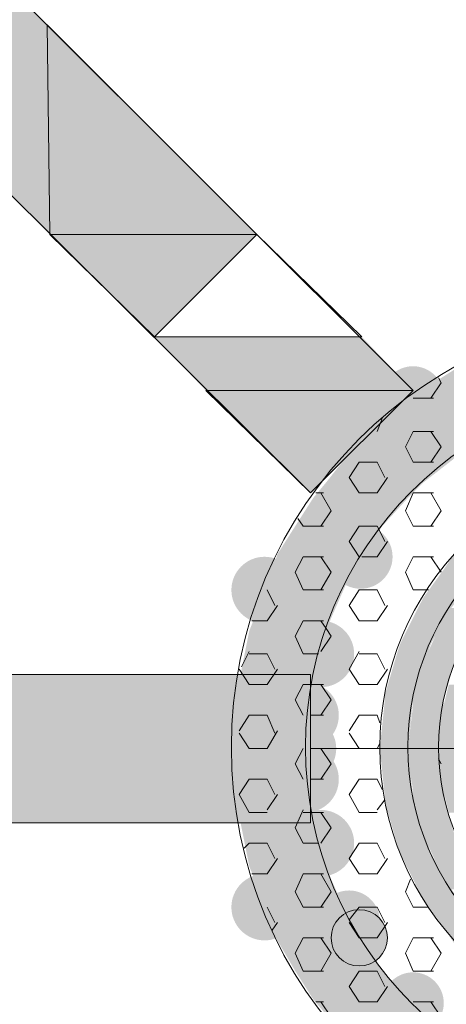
# Model space of a CAD drawing. Extents: x 3940905 to 4145695, y 925352 to 1109797.
# Tile 133 of 256: x 3952938 to 3953023, y 1099484 to 1099680. Entities that reach past the tile are written whole.
import ezdxf

# ---------------------------------------------------------------- set-up
doc = ezdxf.new("R2010")
doc.units = 0
doc.header["$LTSCALE"] = 750
doc.header["$MEASUREMENT"] = 0
doc.layers.add('CKD Equipments', color=252, linetype='CONTINUOUS', lineweight=0)

msp = doc.modelspace()

# ---------------------------------------------------------------- hatches: boundary and pattern name
at = {"layer": 'CKD Equipments', "true_color": 0x808080}
h = msp.add_hatch(color=8, dxfattribs=at)
h.paths.add_polyline_path([(3952902.51, 1099679.14), (3952943.73, 1099679.14), (3952922.87, 1099700)])
h.paths.add_polyline_path([(3952944.24, 1099637.41), (3952902.51, 1099679.14), (3952943.73, 1099679.14)])
at = {"layer": 'CKD Equipments', "true_color": 0xff0000}
h = msp.add_hatch(color=1, dxfattribs=at)
h.paths.add_polyline_path([(3952975.27, 1099606.38), (3953006.31, 1099617.06), (3952965.1, 1099617.06)])
h.paths.add_polyline_path([(3953016.49, 1099606.38), (3952975.27, 1099606.38), (3953006.31, 1099617.06)])
at = {"layer": 'CKD Equipments', "true_color": 0x808080}
h = msp.add_hatch(color=8, dxfattribs=at)
edge = h.paths.add_edge_path(flags=16)
edge.add_arc((3953016.49, 1099605.1), 6.11, 0, 360)
h = msp.add_hatch(color=8, dxfattribs=at)
h.paths.add_polyline_path([(3953114.18, 1099607.9), (3953026.15, 1099611.46), (3953108.07, 1099611.46)])
h.paths.add_polyline_path([(3953020.56, 1099607.9), (3953114.18, 1099607.9), (3953026.15, 1099611.46)])
h = msp.add_hatch(color=8, dxfattribs=at)
h.paths.add_polyline_path([(3953115.71, 1099606.88), (3953020.56, 1099607.9), (3953114.18, 1099607.9)])
h.paths.add_polyline_path([(3953019.03, 1099606.88), (3953115.71, 1099606.88), (3953020.56, 1099607.9)])
h = msp.add_hatch(color=8, dxfattribs=at)
h.paths.add_polyline_path([(3953049.56, 1099604.85), (3953019.03, 1099606.88), (3953061.26, 1099606.88)])
h.paths.add_polyline_path([(3953016.49, 1099604.85), (3953049.56, 1099604.85), (3953019.03, 1099606.88)])
h = msp.add_hatch(color=8, dxfattribs=at)
edge = h.paths.add_edge_path(flags=16)
edge.add_arc((3953008.85, 1099598.23), 6.61, 0, 360)
h = msp.add_hatch(color=8, dxfattribs=at)
h.paths.add_polyline_path([(3953038.37, 1099601.29), (3953014.96, 1099603.83), (3953047.02, 1099603.83)])
h.paths.add_polyline_path([(3953011.4, 1099601.29), (3953038.37, 1099601.29), (3953014.96, 1099603.83)])
h = msp.add_hatch(color=8, dxfattribs=at)
h.paths.add_polyline_path([(3953047.02, 1099603.83), (3953016.49, 1099604.85), (3953049.56, 1099604.85)])
h.paths.add_polyline_path([(3953014.96, 1099603.83), (3953047.02, 1099603.83), (3953016.49, 1099604.85)])
h = msp.add_hatch(color=8, dxfattribs=at)
h.paths.add_polyline_path([(3953027.68, 1099595.69), (3953011.4, 1099601.29), (3953038.37, 1099601.29)])
h.paths.add_polyline_path([(3953005.29, 1099595.69), (3953027.68, 1099595.69), (3953011.4, 1099601.29)])
h = msp.add_hatch(color=8, dxfattribs=at)
h.paths.add_polyline_path([(3953027.68, 1099595.18), (3953005.29, 1099595.69), (3953027.68, 1099595.69)])
h.paths.add_polyline_path([(3953004.78, 1099595.18), (3953027.68, 1099595.18), (3953005.29, 1099595.69)])
h = msp.add_hatch(color=8, dxfattribs=at)
h.paths.add_polyline_path([(3953018.52, 1099588.06), (3953004.78, 1099595.18), (3953027.68, 1099595.18)])
h.paths.add_polyline_path([(3952999.19, 1099588.06), (3953018.52, 1099588.06), (3953004.78, 1099595.18)])
h = msp.add_hatch(color=8, dxfattribs=at)
h.paths.add_polyline_path([(3953015.47, 1099585), (3952999.19, 1099588.06), (3953018.52, 1099588.06)])
h.paths.add_polyline_path([(3952996.64, 1099585), (3953015.47, 1099585), (3952999.19, 1099588.06)])
h = msp.add_hatch(color=8, dxfattribs=at)
h.paths.add_polyline_path([(3953010.38, 1099579.41), (3952996.64, 1099585), (3953015.47, 1099585)])
h.paths.add_polyline_path([(3952993.08, 1099579.41), (3953010.38, 1099579.41), (3952996.64, 1099585)])
h = msp.add_hatch(color=8, dxfattribs=at)
h.paths.add_polyline_path([(3953006.82, 1099573.81), (3952993.08, 1099579.41), (3953010.38, 1099579.41)])
h.paths.add_polyline_path([(3952989.52, 1099573.81), (3953006.82, 1099573.81), (3952993.08, 1099579.41)])
h = msp.add_hatch(color=8, dxfattribs=at)
edge = h.paths.add_edge_path(flags=16)
edge.add_arc((3953006.06, 1099573.3), 6.36, 0, 360)
h = msp.add_hatch(color=8, dxfattribs=at)
h.paths.add_polyline_path([(3953003.77, 1099569.23), (3952989.52, 1099573.81), (3953006.82, 1099573.81)])
h.paths.add_polyline_path([(3952987.99, 1099569.23), (3953003.77, 1099569.23), (3952989.52, 1099573.81)])
h = msp.add_hatch(color=8, dxfattribs=at)
h.paths.add_polyline_path([(3953029.72, 1099570.76), (3953024.63, 1099573.81), (3953033.28, 1099573.81)])
h.paths.add_polyline_path([(3953022.59, 1099570.76), (3953029.72, 1099570.76), (3953024.63, 1099573.81)])
h = msp.add_hatch(color=8, dxfattribs=at)
edge = h.paths.add_edge_path(flags=16)
edge.add_arc((3952986.98, 1099566.69), 6.61, 0, 360)
h = msp.add_hatch(color=8, dxfattribs=at)
h.paths.add_polyline_path([(3953025.65, 1099565.16), (3953022.59, 1099570.76), (3953029.72, 1099570.76)])
h.paths.add_polyline_path([(3953018.52, 1099565.16), (3953025.65, 1099565.16), (3953022.59, 1099570.76)])
h = msp.add_hatch(color=8, dxfattribs=at)
h.paths.add_polyline_path([(3953000.2, 1099561.09), (3952987.99, 1099569.23), (3953003.77, 1099569.23)])
h.paths.add_polyline_path([(3952984.94, 1099561.09), (3953000.2, 1099561.09), (3952987.99, 1099569.23)])
h = msp.add_hatch(color=8, dxfattribs=at)
h.paths.add_polyline_path([(3953024.12, 1099563.13), (3953018.52, 1099565.16), (3953025.65, 1099565.16)])
h.paths.add_polyline_path([(3953017.5, 1099563.13), (3953024.12, 1099563.13), (3953018.52, 1099565.16)])
h = msp.add_hatch(color=8, dxfattribs=at)
h.paths.add_polyline_path([(3953020.05, 1099556), (3953017.5, 1099563.13), (3953024.12, 1099563.13)])
h.paths.add_polyline_path([(3953013.94, 1099556), (3953020.05, 1099556), (3953017.5, 1099563.13)])
h = msp.add_hatch(color=8, dxfattribs=at)
h.paths.add_polyline_path([(3953028.7, 1099560.07), (3953024.12, 1099563.13), (3953031.24, 1099563.13)])
h.paths.add_polyline_path([(3953022.08, 1099560.07), (3953028.7, 1099560.07), (3953024.12, 1099563.13)])
h = msp.add_hatch(color=8, dxfattribs=at)
h.paths.add_polyline_path([(3952999.19, 1099558.55), (3952984.94, 1099561.09), (3953000.2, 1099561.09)])
h.paths.add_polyline_path([(3952983.92, 1099558.55), (3952999.19, 1099558.55), (3952984.94, 1099561.09)])
h = msp.add_hatch(color=8, dxfattribs=at)
edge = h.paths.add_edge_path(flags=16)
edge.add_arc((3952998.17, 1099553.97), 6.61, 0, 360)
h = msp.add_hatch(color=8, dxfattribs=at)
h.paths.add_polyline_path([(3952996.64, 1099548.37), (3952983.92, 1099558.55), (3952999.19, 1099558.55)])
h.paths.add_polyline_path([(3952981.89, 1099548.37), (3952996.64, 1099548.37), (3952983.92, 1099558.55)])
h = msp.add_hatch(color=8, dxfattribs=at)
h.paths.add_polyline_path([(3953026.15, 1099554.48), (3953022.08, 1099560.07), (3953028.7, 1099560.07)])
h.paths.add_polyline_path([(3953019.54, 1099554.48), (3953026.15, 1099554.48), (3953022.08, 1099560.07)])
h = msp.add_hatch(color=8, dxfattribs=at)
h.paths.add_polyline_path([(3953017, 1099545.83), (3953013.43, 1099554.48), (3953019.54, 1099554.48)])
h.paths.add_polyline_path([(3953010.89, 1099545.83), (3953017, 1099545.83), (3953013.43, 1099554.48)])
h = msp.add_hatch(color=8, dxfattribs=at)
h.paths.add_polyline_path([(3953019.54, 1099554.48), (3953013.94, 1099556), (3953020.05, 1099556)])
h.paths.add_polyline_path([(3953013.43, 1099554.48), (3953019.54, 1099554.48), (3953013.94, 1099556)])
h = msp.add_hatch(color=8, dxfattribs=at)
h.paths.add_polyline_path([(3953024.63, 1099551.93), (3953019.54, 1099554.48), (3953026.15, 1099554.48)])
h.paths.add_polyline_path([(3953018.52, 1099551.93), (3953024.63, 1099551.93), (3953019.54, 1099554.48)])
h = msp.add_hatch(color=8, dxfattribs=at)
h.paths.add_polyline_path([(3953022.59, 1099544.81), (3953018.52, 1099551.93), (3953024.63, 1099551.93)])
h.paths.add_polyline_path([(3953016.49, 1099544.81), (3953022.59, 1099544.81), (3953018.52, 1099551.93)])
h = msp.add_hatch(color=8, dxfattribs=at)
h.paths.add_polyline_path([(3952892.34, 1099520.39), (3952944.24, 1099549.9), (3952892.34, 1099549.9)])
h.paths.add_polyline_path([(3952944.24, 1099520.39), (3952892.34, 1099520.39), (3952944.24, 1099549.9)])
at = {"layer": 'CKD Equipments', "true_color": 0xff0000}
h = msp.add_hatch(color=1, dxfattribs=at)
h.paths.add_polyline_path([(3952944.24, 1099520.39), (3952996.13, 1099549.9), (3952944.24, 1099549.9)])
h.paths.add_polyline_path([(3952996.13, 1099520.39), (3952944.24, 1099520.39), (3952996.13, 1099549.9)])
at = {"layer": 'CKD Equipments', "true_color": 0x808080}
h = msp.add_hatch(color=8, dxfattribs=at)
h.paths.add_polyline_path([(3952996.13, 1099546.84), (3952981.89, 1099548.37), (3952996.64, 1099548.37)])
h.paths.add_polyline_path([(3952981.38, 1099546.84), (3952996.13, 1099546.84), (3952981.89, 1099548.37)])
h = msp.add_hatch(color=8, dxfattribs=at)
edge = h.paths.add_edge_path(flags=16)
edge.add_arc((3952995.12, 1099541.76), 6.61, 0, 360)
h = msp.add_hatch(color=8, dxfattribs=at)
h.paths.add_polyline_path([(3952995.12, 1099535.14), (3952981.38, 1099546.84), (3952996.13, 1099546.84)])
h.paths.add_polyline_path([(3952980.87, 1099535.14), (3952995.12, 1099535.14), (3952981.38, 1099546.84)])
h = msp.add_hatch(color=8, dxfattribs=at)
h.paths.add_polyline_path([(3953112.14, 1099543.79), (3953023.61, 1099547.86), (3953111.13, 1099547.86)])
h.paths.add_polyline_path([(3953022.59, 1099543.79), (3953112.14, 1099543.79), (3953023.61, 1099547.86)])
h = msp.add_hatch(color=8, dxfattribs=at)
h.paths.add_polyline_path([(3953015.47, 1099535.14), (3953010.89, 1099544.81), (3953016.49, 1099544.81)])
h.paths.add_polyline_path([(3953009.87, 1099535.14), (3953015.47, 1099535.14), (3953010.89, 1099544.81)])
h = msp.add_hatch(color=8, dxfattribs=at)
h.paths.add_polyline_path([(3953016.49, 1099544.81), (3953010.89, 1099545.83), (3953017, 1099545.83)])
h.paths.add_polyline_path([(3953010.89, 1099544.81), (3953016.49, 1099544.81), (3953010.89, 1099545.83)])
h = msp.add_hatch(color=8, dxfattribs=at)
h.paths.add_polyline_path([(3953022.59, 1099543.79), (3953016.49, 1099544.81), (3953022.59, 1099544.81)])
h.paths.add_polyline_path([(3953016.49, 1099543.79), (3953022.59, 1099543.79), (3953016.49, 1099544.81)])
h = msp.add_hatch(color=8, dxfattribs=at)
h.paths.add_polyline_path([(3953021.57, 1099535.14), (3953016.49, 1099543.79), (3953022.59, 1099543.79)])
h.paths.add_polyline_path([(3953015.47, 1099535.14), (3953021.57, 1099535.14), (3953016.49, 1099543.79)])
h = msp.add_hatch(color=8, dxfattribs=at)
h.paths.add_polyline_path([(3953112.65, 1099539.72), (3953022.59, 1099543.79), (3953112.14, 1099543.79)])
h.paths.add_polyline_path([(3953022.08, 1099539.72), (3953112.65, 1099539.72), (3953022.59, 1099543.79)])
h = msp.add_hatch(color=8, dxfattribs=at)
edge = h.paths.add_edge_path(flags=16)
edge.add_arc((3952994.86, 1099535.14), 6.36, 0, 360)
h = msp.add_hatch(color=8, dxfattribs=at)
h.paths.add_polyline_path([(3953112.65, 1099535.14), (3953022.08, 1099539.72), (3953112.65, 1099539.72)])
h.paths.add_polyline_path([(3953021.57, 1099535.14), (3953112.65, 1099535.14), (3953022.08, 1099539.72)])
h = msp.add_hatch(color=8, dxfattribs=at)
edge = h.paths.add_edge_path(flags=16)
edge.add_arc((3953021.83, 1099531.83), 6.35, 0, 360)
h = msp.add_hatch(color=8, dxfattribs=at)
h.paths.add_polyline_path([(3952996.13, 1099523.44), (3952980.87, 1099535.14), (3952995.12, 1099535.14)])
h.paths.add_polyline_path([(3952981.38, 1099523.44), (3952996.13, 1099523.44), (3952980.87, 1099535.14)])
h = msp.add_hatch(color=8, dxfattribs=at)
edge = h.paths.add_edge_path(flags=16)
edge.add_arc((3952995.12, 1099529.04), 6.61, 0, 360)
h = msp.add_hatch(color=8, dxfattribs=at)
h.paths.add_polyline_path([(3953016.49, 1099525.47), (3953009.87, 1099535.14), (3953015.47, 1099535.14)])
h.paths.add_polyline_path([(3953010.89, 1099525.47), (3953016.49, 1099525.47), (3953009.87, 1099535.14)])
h = msp.add_hatch(color=8, dxfattribs=at)
h.paths.add_polyline_path([(3953022.59, 1099526.49), (3953015.47, 1099535.14), (3953021.57, 1099535.14)])
h.paths.add_polyline_path([(3953016.49, 1099526.49), (3953022.59, 1099526.49), (3953015.47, 1099535.14)])
h = msp.add_hatch(color=8, dxfattribs=at)
h.paths.add_polyline_path([(3953112.65, 1099531.07), (3953021.57, 1099535.14), (3953112.65, 1099535.14)])
h.paths.add_polyline_path([(3953022.08, 1099531.07), (3953112.65, 1099531.07), (3953021.57, 1099535.14)])
h = msp.add_hatch(color=8, dxfattribs=at)
h.paths.add_polyline_path([(3953112.14, 1099526.49), (3953022.08, 1099531.07), (3953112.65, 1099531.07)])
h.paths.add_polyline_path([(3953022.59, 1099526.49), (3953112.14, 1099526.49), (3953022.08, 1099531.07)])
h = msp.add_hatch(color=8, dxfattribs=at)
h.paths.add_polyline_path([(3953017, 1099524.46), (3953010.89, 1099525.47), (3953016.49, 1099525.47)])
h.paths.add_polyline_path([(3953010.89, 1099524.46), (3953017, 1099524.46), (3953010.89, 1099525.47)])
h = msp.add_hatch(color=8, dxfattribs=at)
h.paths.add_polyline_path([(3953022.59, 1099525.47), (3953016.49, 1099526.49), (3953022.59, 1099526.49)])
h.paths.add_polyline_path([(3953016.49, 1099525.47), (3953022.59, 1099525.47), (3953016.49, 1099526.49)])
h = msp.add_hatch(color=8, dxfattribs=at)
h.paths.add_polyline_path([(3953024.63, 1099518.35), (3953016.49, 1099525.47), (3953022.59, 1099525.47)])
h.paths.add_polyline_path([(3953018.52, 1099518.35), (3953024.63, 1099518.35), (3953016.49, 1099525.47)])
h = msp.add_hatch(color=8, dxfattribs=at)
h.paths.add_polyline_path([(3953111.13, 1099522.42), (3953022.59, 1099526.49), (3953112.14, 1099526.49)])
h.paths.add_polyline_path([(3953023.61, 1099522.42), (3953111.13, 1099522.42), (3953022.59, 1099526.49)])
h = msp.add_hatch(color=8, dxfattribs=at)
h.paths.add_polyline_path([(3952996.64, 1099521.91), (3952981.38, 1099523.44), (3952996.13, 1099523.44)])
h.paths.add_polyline_path([(3952981.89, 1099521.91), (3952996.64, 1099521.91), (3952981.38, 1099523.44)])
h = msp.add_hatch(color=8, dxfattribs=at)
edge = h.paths.add_edge_path(flags=16)
edge.add_arc((3952998.17, 1099516.32), 6.61, 0, 360)
h = msp.add_hatch(color=8, dxfattribs=at)
h.paths.add_polyline_path([(3953019.54, 1099515.81), (3953010.89, 1099524.46), (3953017, 1099524.46)])
h.paths.add_polyline_path([(3953013.43, 1099515.81), (3953019.54, 1099515.81), (3953010.89, 1099524.46)])
h = msp.add_hatch(color=8, dxfattribs=at)
h.paths.add_polyline_path([(3952999.19, 1099511.74), (3952981.89, 1099521.91), (3952996.64, 1099521.91)])
h.paths.add_polyline_path([(3952983.92, 1099511.74), (3952999.19, 1099511.74), (3952981.89, 1099521.91)])
h = msp.add_hatch(color=8, dxfattribs=at)
h.paths.add_polyline_path([(3953026.15, 1099515.81), (3953018.52, 1099518.35), (3953024.63, 1099518.35)])
h.paths.add_polyline_path([(3953019.54, 1099515.81), (3953026.15, 1099515.81), (3953018.52, 1099518.35)])
h = msp.add_hatch(color=8, dxfattribs=at)
h.paths.add_polyline_path([(3953020.05, 1099514.28), (3953013.43, 1099515.81), (3953019.54, 1099515.81)])
h.paths.add_polyline_path([(3953013.94, 1099514.28), (3953020.05, 1099514.28), (3953013.43, 1099515.81)])
h = msp.add_hatch(color=8, dxfattribs=at)
h.paths.add_polyline_path([(3953028.7, 1099510.21), (3953019.54, 1099515.81), (3953026.15, 1099515.81)])
h.paths.add_polyline_path([(3953022.08, 1099510.21), (3953028.7, 1099510.21), (3953019.54, 1099515.81)])
h = msp.add_hatch(color=8, dxfattribs=at)
h.paths.add_polyline_path([(3953024.12, 1099507.16), (3953013.94, 1099514.28), (3953020.05, 1099514.28)])
h.paths.add_polyline_path([(3953017.5, 1099507.16), (3953024.12, 1099507.16), (3953013.94, 1099514.28)])
h = msp.add_hatch(color=8, dxfattribs=at)
h.paths.add_polyline_path([(3953000.2, 1099509.19), (3952983.92, 1099511.74), (3952999.19, 1099511.74)])
h.paths.add_polyline_path([(3952984.94, 1099509.19), (3953000.2, 1099509.19), (3952983.92, 1099511.74)])
h = msp.add_hatch(color=8, dxfattribs=at)
edge = h.paths.add_edge_path(flags=16)
edge.add_arc((3952986.98, 1099503.59), 6.61, 0, 360)
h = msp.add_hatch(color=8, dxfattribs=at)
h.paths.add_polyline_path([(3953003.77, 1099501.05), (3952984.94, 1099509.19), (3953000.2, 1099509.19)])
h.paths.add_polyline_path([(3952987.99, 1099501.05), (3953003.77, 1099501.05), (3952984.94, 1099509.19)])
h = msp.add_hatch(color=8, dxfattribs=at)
h.paths.add_polyline_path([(3953031.24, 1099507.16), (3953022.08, 1099510.21), (3953028.7, 1099510.21)])
h.paths.add_polyline_path([(3953024.12, 1099507.16), (3953031.24, 1099507.16), (3953022.08, 1099510.21)])
h = msp.add_hatch(color=8, dxfattribs=at)
edge = h.paths.add_edge_path(flags=16)
edge.add_arc((3953003.77, 1099500.8), 6.11, 0, 360)
h = msp.add_hatch(color=8, dxfattribs=at)
h.paths.add_polyline_path([(3953025.65, 1099505.12), (3953017.5, 1099507.16), (3953024.12, 1099507.16)])
h.paths.add_polyline_path([(3953018.52, 1099505.12), (3953025.65, 1099505.12), (3953017.5, 1099507.16)])
h = msp.add_hatch(color=8, dxfattribs=at)
h.paths.add_polyline_path([(3953029.72, 1099499.52), (3953018.52, 1099505.12), (3953025.65, 1099505.12)])
h.paths.add_polyline_path([(3953022.59, 1099499.52), (3953029.72, 1099499.52), (3953018.52, 1099505.12)])
h = msp.add_hatch(color=8, dxfattribs=at)
edge = h.paths.add_edge_path(flags=16)
edge.add_arc((3953005.8, 1099497.49), 5.6, 0, 360)
h = msp.add_hatch(color=8, dxfattribs=at)
h.paths.add_polyline_path([(3953006.82, 1099496.98), (3952987.99, 1099501.05), (3953003.77, 1099501.05)])
h.paths.add_polyline_path([(3952989.52, 1099496.98), (3953006.82, 1099496.98), (3952987.99, 1099501.05)])
h = msp.add_hatch(color=8, dxfattribs=at)
h.paths.add_polyline_path([(3953033.28, 1099496.47), (3953022.59, 1099499.52), (3953029.72, 1099499.52)])
h.paths.add_polyline_path([(3953024.63, 1099496.47), (3953033.28, 1099496.47), (3953022.59, 1099499.52)])
h = msp.add_hatch(color=8, dxfattribs=at)
h.paths.add_polyline_path([(3953010.38, 1099490.87), (3952989.52, 1099496.98), (3953006.82, 1099496.98)])
h.paths.add_polyline_path([(3952993.08, 1099490.87), (3953010.38, 1099490.87), (3952989.52, 1099496.98)])
h = msp.add_hatch(color=8, dxfattribs=at)
h.paths.add_polyline_path([(3953015.47, 1099485.28), (3952993.08, 1099490.87), (3953010.38, 1099490.87)])
h.paths.add_polyline_path([(3952996.64, 1099485.28), (3953015.47, 1099485.28), (3952993.08, 1099490.87)])
h = msp.add_hatch(color=8, dxfattribs=at)
edge = h.paths.add_edge_path(flags=16)
edge.add_arc((3953016.49, 1099484.51), 6.11, 0, 360)
h = msp.add_hatch(color=8, dxfattribs=at)
h.paths.add_polyline_path([(3953018.52, 1099482.22), (3952996.64, 1099485.28), (3953015.47, 1099485.28)])
h.paths.add_polyline_path([(3952999.19, 1099482.22), (3953018.52, 1099482.22), (3952996.64, 1099485.28)])

# ---------------------------------------------------------------- linework, layer by layer
at = {"layer": 'CKD Equipments', "color": 8, "true_color": 0x808080}
for p, q in [((3953016.49, 1099606.38), (3952922.87, 1099700)), ((3952996.13, 1099586.02), (3952902.51, 1099679.14)), ((3952985.45, 1099637.41), (3952943.73, 1099679.14)), ((3952943.73, 1099679.14), (3952944.24, 1099637.41)), ((3952985.45, 1099637.41), (3952944.24, 1099637.41)), ((3952944.24, 1099637.41), (3952965.1, 1099617.06)), ((3952944.24, 1099637.41), (3952985.45, 1099637.41)), ((3952965.1, 1099617.06), (3952985.45, 1099637.41)), ((3953022.08, 1099607.9), (3953020.05, 1099604.85)), ((3953021.57, 1099608.92), (3953022.08, 1099607.9)), ((3953016.49, 1099606.38), (3952996.13, 1099586.02)), ((3953020.56, 1099604.85), (3953016.49, 1099604.85)), ((3953010.38, 1099600.78), (3953009.36, 1099598.23)), ((3953016.49, 1099598.23), (3953014.96, 1099595.18)), ((3953020.56, 1099598.23), (3953016.49, 1099598.23)), ((3953020.05, 1099598.23), (3953022.08, 1099595.18)), ((3953014.96, 1099595.18), (3953016.49, 1099592.13)), ((3953022.08, 1099595.18), (3953020.05, 1099592.13)), ((3953005.8, 1099592.13), (3953003.77, 1099589.08)), ((3953009.36, 1099592.13), (3953005.8, 1099592.13)), ((3953009.36, 1099592.13), (3953010.89, 1099589.08)), ((3953020.56, 1099592.13), (3953016.49, 1099592.13)), ((3953003.77, 1099589.08), (3953005.8, 1099586.02)), ((3953011.4, 1099589.08), (3953009.36, 1099586.02)), ((3952998.68, 1099586.02), (3952997.15, 1099586.02)), ((3952998.17, 1099586.02), (3953000.2, 1099582.46)), ((3953009.36, 1099586.02), (3953005.8, 1099586.02)), ((3953016.49, 1099586.02), (3953014.96, 1099582.46)), ((3953020.56, 1099586.02), (3953016.49, 1099586.02)), ((3953020.05, 1099586.02), (3953022.08, 1099582.46)), ((3953000.2, 1099582.46), (3952998.17, 1099579.41)), ((3953014.96, 1099582.46), (3953016.49, 1099579.41)), ((3953022.08, 1099582.46), (3953020.05, 1099579.41)), ((3952993.59, 1099580.93), (3952994.61, 1099579.41)), ((3952998.68, 1099579.41), (3952994.61, 1099579.41)), ((3953005.8, 1099579.41), (3953003.77, 1099576.36)), ((3953009.36, 1099579.41), (3953005.8, 1099579.41)), ((3953009.36, 1099579.41), (3953009.87, 1099578.39)), ((3953009.87, 1099578.39), (3953010.89, 1099576.36)), ((3953020.56, 1099579.41), (3953016.49, 1099579.41)), ((3953003.77, 1099576.36), (3953005.8, 1099573.3)), ((3953011.4, 1099576.36), (3953009.36, 1099573.3)), ((3952994.61, 1099573.3), (3952993.08, 1099570.25)), ((3952998.68, 1099573.3), (3952994.61, 1099573.3)), ((3952998.17, 1099573.3), (3953000.2, 1099570.25)), ((3953009.36, 1099573.3), (3953006.31, 1099573.3)), ((3953016.49, 1099573.3), (3953014.96, 1099570.25)), ((3953020.56, 1099573.3), (3953016.49, 1099573.3)), ((3953020.05, 1099573.3), (3953022.08, 1099570.25)), ((3952993.08, 1099570.25), (3952994.61, 1099566.69)), ((3953000.2, 1099570.25), (3952998.17, 1099566.69)), ((3953014.96, 1099570.25), (3953016.49, 1099566.69)), ((3952987.48, 1099566.69), (3952989.01, 1099563.63)), ((3952998.68, 1099566.69), (3952994.61, 1099566.69)), ((3953005.8, 1099566.69), (3953003.77, 1099563.63)), ((3953009.36, 1099566.69), (3953005.8, 1099566.69)), ((3953009.36, 1099566.69), (3953010.89, 1099563.63)), ((3953019.54, 1099566.69), (3953016.49, 1099566.69)), ((3952989.52, 1099563.63), (3952987.48, 1099560.58)), ((3953003.77, 1099563.63), (3953005.8, 1099560.58)), ((3953011.4, 1099563.63), (3953009.36, 1099560.58)), ((3952987.48, 1099560.58), (3952984.43, 1099560.58)), ((3952994.61, 1099560.58), (3952993.08, 1099557.53)), ((3952998.68, 1099560.58), (3952994.61, 1099560.58)), ((3952998.17, 1099560.58), (3952999.19, 1099559.06)), ((3953009.36, 1099560.58), (3953005.8, 1099560.58)), ((3952999.19, 1099559.06), (3953000.2, 1099557.53)), ((3952993.08, 1099557.53), (3952994.61, 1099553.97)), ((3953000.2, 1099557.53), (3952998.17, 1099554.48)), ((3952983.92, 1099554.48), (3952982.4, 1099551.42)), ((3953005.8, 1099554.48), (3953003.77, 1099550.91)), ((3952987.48, 1099553.97), (3952983.92, 1099553.97)), ((3952987.48, 1099553.97), (3952989.01, 1099550.91)), ((3952997.66, 1099553.97), (3952994.61, 1099553.97)), ((3953009.36, 1099553.97), (3953005.8, 1099553.97)), ((3953009.36, 1099553.97), (3953010.89, 1099550.91)), ((3952981.89, 1099550.91), (3952983.92, 1099547.86)), ((3952989.52, 1099550.91), (3952987.48, 1099547.86)), ((3953003.77, 1099550.91), (3953005.8, 1099547.86)), ((3953011.4, 1099550.91), (3953009.36, 1099547.86)), ((3952892.34, 1099549.9), (3952996.13, 1099549.9)), ((3952996.13, 1099549.9), (3952996.13, 1099520.39)), ((3952987.48, 1099547.86), (3952983.92, 1099547.86)), ((3952994.61, 1099547.86), (3952993.08, 1099544.81)), ((3952996.64, 1099547.86), (3952994.61, 1099547.86)), ((3952998.68, 1099547.86), (3952996.64, 1099547.86)), ((3952998.17, 1099547.86), (3953000.2, 1099544.81)), ((3953009.36, 1099547.86), (3953005.8, 1099547.86)), ((3952993.08, 1099544.81), (3952994.61, 1099541.76)), ((3953000.2, 1099544.81), (3952998.17, 1099541.76)), ((3952983.92, 1099541.76), (3952981.89, 1099538.7)), ((3952987.48, 1099541.76), (3952983.92, 1099541.76)), ((3952987.48, 1099541.76), (3952989.01, 1099538.19)), ((3952998.68, 1099541.76), (3952996.13, 1099541.76)), ((3953005.8, 1099541.76), (3953003.77, 1099538.7)), ((3953009.36, 1099541.76), (3953005.8, 1099541.76)), ((3953009.36, 1099541.76), (3953009.87, 1099540.23)), ((3952989.52, 1099538.7), (3952987.48, 1099535.14)), ((3952981.89, 1099538.19), (3952983.92, 1099535.14)), ((3953003.77, 1099538.19), (3953005.8, 1099535.14)), ((3952987.48, 1099535.14), (3952983.92, 1099535.14)), ((3952994.61, 1099535.14), (3952993.08, 1099532.09)), ((3952998.68, 1099535.14), (3952996.13, 1099535.14)), ((3953138.6, 1099535.14), (3952996.13, 1099535.14)), ((3952998.17, 1099535.14), (3953000.2, 1099532.09)), ((3953009.36, 1099535.14), (3953005.8, 1099535.14)), ((3953009.87, 1099536.16), (3953009.36, 1099535.14)), ((3953021.57, 1099533.11), (3953022.08, 1099532.09)), ((3952993.08, 1099532.09), (3952994.61, 1099529.04)), ((3953000.2, 1099532.09), (3952998.17, 1099529.04)), ((3952983.92, 1099529.04), (3952981.89, 1099525.98)), ((3952987.48, 1099529.04), (3952983.92, 1099529.04)), ((3952987.48, 1099529.04), (3952989.01, 1099525.98)), ((3952998.68, 1099529.04), (3952996.13, 1099529.04)), ((3953005.8, 1099529.04), (3953003.77, 1099525.98)), ((3953009.36, 1099529.04), (3953005.8, 1099529.04)), ((3953009.36, 1099529.04), (3953010.38, 1099527)), ((3952981.89, 1099525.98), (3952983.92, 1099522.42)), ((3952989.52, 1099525.98), (3952987.48, 1099522.93)), ((3953003.77, 1099525.98), (3953005.8, 1099522.42)), ((3953010.89, 1099524.97), (3953009.36, 1099522.93)), ((3952994.61, 1099522.93), (3952993.08, 1099519.37)), ((3952987.48, 1099522.42), (3952983.92, 1099522.42)), ((3952996.64, 1099522.42), (3952994.61, 1099522.42)), ((3952998.68, 1099522.42), (3952996.64, 1099522.42)), ((3952998.17, 1099522.42), (3953000.2, 1099519.37)), ((3953009.36, 1099522.42), (3953005.8, 1099522.42)), ((3952996.13, 1099520.39), (3952892.34, 1099520.39)), ((3952993.08, 1099519.37), (3952994.61, 1099516.32)), ((3953000.2, 1099519.37), (3952998.17, 1099516.32)), ((3952983.92, 1099516.32), (3952982.91, 1099515.3)), ((3952987.48, 1099516.32), (3952983.92, 1099516.32)), ((3952987.48, 1099516.32), (3952989.01, 1099513.26)), ((3952997.66, 1099516.32), (3952994.61, 1099516.32)), ((3953005.8, 1099516.32), (3953003.77, 1099513.26)), ((3953009.36, 1099516.32), (3953005.8, 1099516.32)), ((3953009.36, 1099516.32), (3953010.89, 1099513.26)), ((3952989.52, 1099513.26), (3952987.48, 1099510.21)), ((3953003.77, 1099513.26), (3953005.8, 1099510.21)), ((3953011.4, 1099513.26), (3953009.36, 1099510.21)), ((3952987.48, 1099510.21), (3952984.43, 1099510.21)), ((3952994.61, 1099510.21), (3952993.08, 1099506.65)), ((3952998.68, 1099510.21), (3952994.61, 1099510.21)), ((3952998.17, 1099510.21), (3953000.2, 1099506.65)), ((3953009.36, 1099510.21), (3953005.8, 1099510.21)), ((3953015.98, 1099509.19), (3953014.96, 1099506.65)), ((3952993.08, 1099506.65), (3952994.61, 1099503.59)), ((3953000.2, 1099506.65), (3952998.17, 1099503.59)), ((3953014.96, 1099506.65), (3953016.49, 1099503.59)), ((3952987.48, 1099503.59), (3952989.01, 1099500.54)), ((3952998.68, 1099503.59), (3952994.61, 1099503.59)), ((3953005.8, 1099503.59), (3953003.77, 1099501.05)), ((3953009.36, 1099503.59), (3953005.8, 1099503.59)), ((3953009.36, 1099503.59), (3953010.89, 1099500.54)), ((3953019.54, 1099503.59), (3953016.49, 1099503.59)), ((3952989.52, 1099500.54), (3952988.5, 1099499.02)), ((3953003.77, 1099500.54), (3953005.8, 1099497.49)), ((3953011.4, 1099500.54), (3953009.36, 1099497.49)), ((3952994.61, 1099497.49), (3952993.08, 1099494.44)), ((3952998.68, 1099497.49), (3952994.61, 1099497.49)), ((3952998.17, 1099497.49), (3953000.2, 1099494.44)), ((3953009.36, 1099497.49), (3953005.8, 1099497.49)), ((3953016.49, 1099497.49), (3953014.96, 1099494.44)), ((3953020.56, 1099497.49), (3953016.49, 1099497.49)), ((3953020.05, 1099497.49), (3953022.08, 1099494.44)), ((3952993.08, 1099494.44), (3952994.61, 1099490.87)), ((3953000.2, 1099494.44), (3952998.17, 1099490.87)), ((3953014.96, 1099494.44), (3953016.49, 1099490.87)), ((3953022.08, 1099494.44), (3953020.05, 1099490.87)), ((3952998.68, 1099490.87), (3952994.61, 1099490.87)), ((3953005.8, 1099490.87), (3953003.77, 1099487.82)), ((3953009.36, 1099490.87), (3953005.8, 1099490.87)), ((3953009.36, 1099490.87), (3953010.89, 1099487.82)), ((3953020.56, 1099490.87), (3953016.49, 1099490.87)), ((3953003.77, 1099487.82), (3953005.8, 1099484.77)), ((3953011.4, 1099487.82), (3953009.36, 1099484.77)), ((3952998.68, 1099484.77), (3952997.15, 1099484.77)), ((3952998.17, 1099484.77), (3953000.2, 1099481.72)), ((3953009.36, 1099484.77), (3953005.8, 1099484.77)), ((3953020.56, 1099484.77), (3953016.49, 1099484.77)), ((3953020.05, 1099484.77), (3953022.08, 1099481.72))]:
    msp.add_line(p, q, dxfattribs=at)
at = {"layer": 'CKD Equipments', "color": 1, "true_color": 0xff0000}
for p, q in [((3952985.45, 1099637.41), (3952965.1, 1099617.06)), ((3952965.1, 1099617.06), (3952985.45, 1099637.41)), ((3952985.45, 1099637.41), (3952965.1, 1099617.06)), ((3952985.45, 1099637.41), (3952985.45, 1099637.41)), ((3953006.31, 1099617.06), (3952985.45, 1099637.41)), ((3952985.45, 1099637.41), (3952985.45, 1099637.41)), ((3952965.1, 1099617.06), (3953006.31, 1099617.06)), ((3953016.49, 1099606.38), (3952975.27, 1099606.38)), ((3952975.27, 1099606.38), (3952996.13, 1099586.02)), ((3952996.13, 1099586.02), (3953016.49, 1099606.38))]:
    msp.add_line(p, q, dxfattribs=at)
at = {"layer": 'CKD Equipments', "color": 8, "true_color": 0x808080}
for centre, radius in [((3953067.11, 1099535.4), 86.75), ((3953067.11, 1099535.4), 72), ((3953067.11, 1099535.4), 57.24), ((3953067.11, 1099535.4), 51.64), ((3953067.11, 1099535.4), 45.54), ((3953005.8, 1099497.49), 5.6)]:
    msp.add_circle(centre, radius, dxfattribs=at)
for points in [[(3952944.24, 1099637.41), (3952985.45, 1099637.41), (3952943.73, 1099679.14)], [(3952965.1, 1099617.06), (3952985.45, 1099637.41), (3952944.24, 1099637.41)]]:
    msp.add_solid(points, dxfattribs=at)
at = {"layer": 'CKD Equipments', "color": 1, "true_color": 0xff0000}
msp.add_solid([(3952996.13, 1099586.02), (3953016.49, 1099606.38), (3952975.27, 1099606.38)], dxfattribs=at)

doc.saveas('drawing.dxf')
